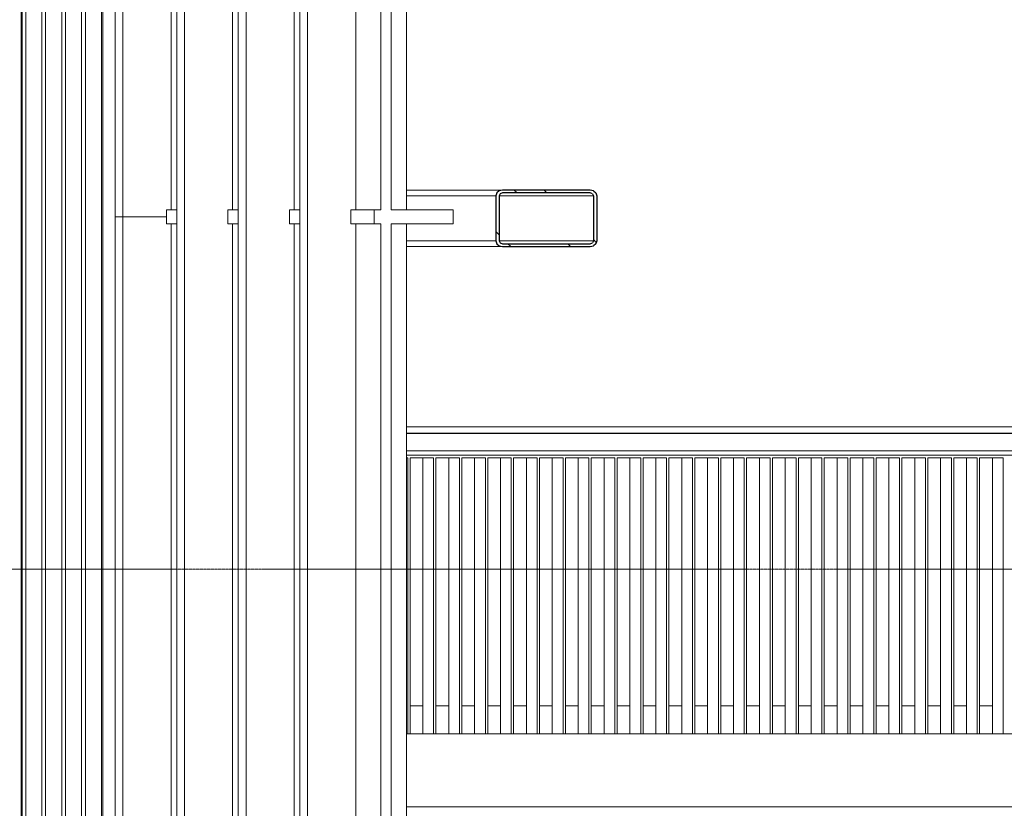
# Model space of a CAD drawing. Extents: x 0 to 92550, y 0 to 59400.
# Tile 16 of 105: x 14325 to 17818, y 14651 to 17450. Entities that reach past the tile are written whole.
import ezdxf
from ezdxf.xclip import XClip

# ---------------------------------------------------------------- set-up
doc = ezdxf.new("R2010")
doc.units = 0
doc.header["$MEASUREMENT"] = 0
doc.header["$XCLIPFRAME"] = 0
doc.linetypes.add('Streep-streepje', pattern=[1300, 1000, -100, 100, -100])
for name, color, linetype in [('ZZ 21 Vliesgevel', 7, 'Continuous'), ('ZZ 23 Vloeren ongeïsoleerd', 7, 'Continuous'), ('ZZ 28 HDC staalconstructies', 7, 'Continuous'), ('ZZ 34 Balustrades', 7, 'Continuous'), ('ZZ 41 Buitenwandafwerking gevelhout', 7, 'Continuous'), ('ZZ 52 Hemelwaterafvoeren', 7, 'Continuous')]:
    doc.layers.add(name, color=color, linetype=linetype)

# ---------------------------------------------------------------- blocks, each defined once
blk = doc.blocks.new('*X106')
at = {"layer": 'ZZ 41 Buitenwandafwerking gevelhout', "color": 7, "linetype": 'Continuous', "lineweight": 5, "ltscale": 0.01}
for p, q in [((14334.1, 17500), (14334.1, 17400)), ((14334.1, 17500), (14334.1, 17400)), ((14347.2, 17500), (14347.2, 17400)), ((14404.5, 17500), (14404.5, 17400)), ((14404.5, 17500), (14404.5, 17400)), ((14417.6, 17500), (14417.6, 17400)), ((14474.9, 17500), (14474.9, 17400)), ((14474.9, 17500), (14474.9, 17400)), ((14488, 17500), (14488, 17400)), ((14545.3, 17500), (14545.3, 17400)), ((14545.3, 17500), (14545.3, 17400)), ((14558.4, 17500), (14558.4, 17400)), ((14615.7, 17500), (14615.7, 17400)), ((14615.7, 17500), (14615.7, 17400)), ((14334.1, 17400), (14334.1, 17300)), ((14334.1, 17400), (14334.1, 17300)), ((14347.2, 17400), (14347.2, 17300)), ((14404.5, 17400), (14404.5, 17300)), ((14404.5, 17400), (14404.5, 17300)), ((14417.6, 17400), (14417.6, 17300)), ((14474.9, 17400), (14474.9, 17300)), ((14474.9, 17400), (14474.9, 17300)), ((14488, 17400), (14488, 17300)), ((14545.3, 17400), (14545.3, 17300)), ((14545.3, 17400), (14545.3, 17300)), ((14558.4, 17400), (14558.4, 17300)), ((14615.7, 17400), (14615.7, 17300)), ((14615.7, 17400), (14615.7, 17300)), ((14334.1, 17300), (14334.1, 17200)), ((14334.1, 17300), (14334.1, 17200)), ((14347.2, 17300), (14347.2, 17200)), ((14404.5, 17300), (14404.5, 17200)), ((14404.5, 17300), (14404.5, 17200)), ((14417.6, 17300), (14417.6, 17200)), ((14474.9, 17300), (14474.9, 17200)), ((14474.9, 17300), (14474.9, 17200)), ((14488, 17300), (14488, 17200)), ((14545.3, 17300), (14545.3, 17200)), ((14545.3, 17300), (14545.3, 17200)), ((14558.4, 17300), (14558.4, 17200)), ((14615.7, 17300), (14615.7, 17200)), ((14615.7, 17300), (14615.7, 17200)), ((14334.1, 17200), (14334.1, 17100)), ((14334.1, 17200), (14334.1, 17100)), ((14347.2, 17200), (14347.2, 17100)), ((14404.5, 17200), (14404.5, 17100)), ((14404.5, 17200), (14404.5, 17100)), ((14417.6, 17200), (14417.6, 17100)), ((14474.9, 17200), (14474.9, 17100)), ((14474.9, 17200), (14474.9, 17100)), ((14488, 17200), (14488, 17100)), ((14545.3, 17200), (14545.3, 17100)), ((14545.3, 17200), (14545.3, 17100)), ((14558.4, 17200), (14558.4, 17100)), ((14615.7, 17200), (14615.7, 17100)), ((14615.7, 17200), (14615.7, 17100)), ((14334.1, 17100), (14334.1, 17000)), ((14334.1, 17100), (14334.1, 17000)), ((14347.2, 17100), (14347.2, 17000)), ((14404.5, 17100), (14404.5, 17000)), ((14404.5, 17100), (14404.5, 17000)), ((14417.6, 17100), (14417.6, 17000)), ((14474.9, 17100), (14474.9, 17000)), ((14474.9, 17100), (14474.9, 17000)), ((14488, 17100), (14488, 17000)), ((14545.3, 17100), (14545.3, 17000)), ((14545.3, 17100), (14545.3, 17000)), ((14558.4, 17100), (14558.4, 17000)), ((14615.7, 17100), (14615.7, 17000)), ((14615.7, 17100), (14615.7, 17000)), ((14334.1, 17000), (14334.1, 16900)), ((14334.1, 17000), (14334.1, 16900)), ((14347.2, 17000), (14347.2, 16900)), ((14404.5, 17000), (14404.5, 16900)), ((14404.5, 17000), (14404.5, 16900)), ((14417.6, 17000), (14417.6, 16900)), ((14474.9, 17000), (14474.9, 16900)), ((14474.9, 17000), (14474.9, 16900)), ((14488, 17000), (14488, 16900)), ((14545.3, 17000), (14545.3, 16900)), ((14545.3, 17000), (14545.3, 16900)), ((14558.4, 17000), (14558.4, 16900)), ((14615.7, 17000), (14615.7, 16900)), ((14615.7, 17000), (14615.7, 16900)), ((14334.1, 16900), (14334.1, 16800)), ((14334.1, 16900), (14334.1, 16800)), ((14347.2, 16900), (14347.2, 16800)), ((14404.5, 16900), (14404.5, 16800)), ((14404.5, 16900), (14404.5, 16800)), ((14417.6, 16900), (14417.6, 16800)), ((14474.9, 16900), (14474.9, 16800)), ((14474.9, 16900), (14474.9, 16800)), ((14488, 16900), (14488, 16800)), ((14545.3, 16900), (14545.3, 16800)), ((14545.3, 16900), (14545.3, 16800)), ((14558.4, 16900), (14558.4, 16800)), ((14615.7, 16900), (14615.7, 16800)), ((14615.7, 16900), (14615.7, 16800)), ((14334.1, 16800), (14334.1, 16700)), ((14334.1, 16800), (14334.1, 16700)), ((14347.2, 16800), (14347.2, 16700)), ((14404.5, 16800), (14404.5, 16700)), ((14404.5, 16800), (14404.5, 16700)), ((14417.6, 16800), (14417.6, 16700)), ((14474.9, 16800), (14474.9, 16700)), ((14474.9, 16800), (14474.9, 16700)), ((14488, 16800), (14488, 16700)), ((14545.3, 16800), (14545.3, 16700)), ((14545.3, 16800), (14545.3, 16700)), ((14558.4, 16800), (14558.4, 16700)), ((14615.7, 16800), (14615.7, 16700)), ((14615.7, 16800), (14615.7, 16700)), ((14334.1, 16700), (14334.1, 16600)), ((14334.1, 16700), (14334.1, 16600)), ((14347.2, 16700), (14347.2, 16600)), ((14404.5, 16700), (14404.5, 16600)), ((14404.5, 16700), (14404.5, 16600)), ((14417.6, 16700), (14417.6, 16600)), ((14474.9, 16700), (14474.9, 16600)), ((14474.9, 16700), (14474.9, 16600)), ((14488, 16700), (14488, 16600)), ((14545.3, 16700), (14545.3, 16600)), ((14545.3, 16700), (14545.3, 16600)), ((14558.4, 16700), (14558.4, 16600)), ((14615.7, 16700), (14615.7, 16600)), ((14615.7, 16700), (14615.7, 16600)), ((14334.1, 16600), (14334.1, 16500)), ((14334.1, 16600), (14334.1, 16500)), ((14347.2, 16600), (14347.2, 16500)), ((14404.5, 16600), (14404.5, 16500)), ((14404.5, 16600), (14404.5, 16500)), ((14417.6, 16600), (14417.6, 16500)), ((14474.9, 16600), (14474.9, 16500)), ((14474.9, 16600), (14474.9, 16500)), ((14488, 16600), (14488, 16500)), ((14545.3, 16600), (14545.3, 16500)), ((14545.3, 16600), (14545.3, 16500)), ((14558.4, 16600), (14558.4, 16500)), ((14615.7, 16600), (14615.7, 16500)), ((14615.7, 16600), (14615.7, 16500)), ((14334.1, 16500), (14334.1, 16400)), ((14334.1, 16500), (14334.1, 16400)), ((14347.2, 16500), (14347.2, 16400)), ((14404.5, 16500), (14404.5, 16400)), ((14404.5, 16500), (14404.5, 16400)), ((14417.6, 16500), (14417.6, 16400)), ((14474.9, 16500), (14474.9, 16400)), ((14474.9, 16500), (14474.9, 16400)), ((14488, 16500), (14488, 16400)), ((14545.3, 16500), (14545.3, 16400)), ((14545.3, 16500), (14545.3, 16400)), ((14558.4, 16500), (14558.4, 16400)), ((14615.7, 16500), (14615.7, 16400)), ((14615.7, 16500), (14615.7, 16400)), ((14334.1, 16400), (14334.1, 16300)), ((14334.1, 16400), (14334.1, 16300)), ((14347.2, 16400), (14347.2, 16300)), ((14404.5, 16400), (14404.5, 16300)), ((14404.5, 16400), (14404.5, 16300)), ((14417.6, 16400), (14417.6, 16300)), ((14474.9, 16400), (14474.9, 16300)), ((14474.9, 16400), (14474.9, 16300)), ((14488, 16400), (14488, 16300)), ((14545.3, 16400), (14545.3, 16300)), ((14545.3, 16400), (14545.3, 16300)), ((14558.4, 16400), (14558.4, 16300)), ((14615.7, 16400), (14615.7, 16300)), ((14615.7, 16400), (14615.7, 16300)), ((14334.1, 16300), (14334.1, 16200)), ((14334.1, 16300), (14334.1, 16200)), ((14347.2, 16300), (14347.2, 16200)), ((14404.5, 16300), (14404.5, 16200)), ((14404.5, 16300), (14404.5, 16200)), ((14417.6, 16300), (14417.6, 16200)), ((14474.9, 16300), (14474.9, 16200)), ((14474.9, 16300), (14474.9, 16200)), ((14488, 16300), (14488, 16200)), ((14545.3, 16300), (14545.3, 16200)), ((14545.3, 16300), (14545.3, 16200)), ((14558.4, 16300), (14558.4, 16200)), ((14615.7, 16300), (14615.7, 16200)), ((14615.7, 16300), (14615.7, 16200)), ((14334.1, 16200), (14334.1, 16100)), ((14334.1, 16200), (14334.1, 16100)), ((14347.2, 16200), (14347.2, 16100)), ((14404.5, 16200), (14404.5, 16100)), ((14404.5, 16200), (14404.5, 16100)), ((14417.6, 16200), (14417.6, 16100)), ((14474.9, 16200), (14474.9, 16100)), ((14474.9, 16200), (14474.9, 16100)), ((14488, 16200), (14488, 16100)), ((14545.3, 16200), (14545.3, 16100)), ((14545.3, 16200), (14545.3, 16100)), ((14558.4, 16200), (14558.4, 16100)), ((14615.7, 16200), (14615.7, 16100)), ((14615.7, 16200), (14615.7, 16100)), ((14334.1, 16100), (14334.1, 16000)), ((14334.1, 16100), (14334.1, 16000)), ((14347.2, 16100), (14347.2, 16000)), ((14404.5, 16100), (14404.5, 16000)), ((14404.5, 16100), (14404.5, 16000)), ((14417.6, 16100), (14417.6, 16000)), ((14474.9, 16100), (14474.9, 16000)), ((14474.9, 16100), (14474.9, 16000)), ((14488, 16100), (14488, 16000)), ((14545.3, 16100), (14545.3, 16000)), ((14545.3, 16100), (14545.3, 16000)), ((14558.4, 16100), (14558.4, 16000)), ((14615.7, 16100), (14615.7, 16000)), ((14615.7, 16100), (14615.7, 16000)), ((14334.1, 16000), (14334.1, 15900)), ((14334.1, 16000), (14334.1, 15900)), ((14347.2, 16000), (14347.2, 15900)), ((14404.5, 16000), (14404.5, 15900)), ((14404.5, 16000), (14404.5, 15900)), ((14417.6, 16000), (14417.6, 15900)), ((14474.9, 16000), (14474.9, 15900)), ((14474.9, 16000), (14474.9, 15900)), ((14488, 16000), (14488, 15900)), ((14545.3, 16000), (14545.3, 15900)), ((14545.3, 16000), (14545.3, 15900)), ((14558.4, 16000), (14558.4, 15900)), ((14615.7, 16000), (14615.7, 15900)), ((14615.7, 16000), (14615.7, 15900)), ((14334.1, 15900), (14334.1, 15800)), ((14334.1, 15900), (14334.1, 15800)), ((14347.2, 15900), (14347.2, 15800)), ((14404.5, 15900), (14404.5, 15800)), ((14404.5, 15900), (14404.5, 15800)), ((14417.6, 15900), (14417.6, 15800)), ((14474.9, 15900), (14474.9, 15800)), ((14474.9, 15900), (14474.9, 15800)), ((14488, 15900), (14488, 15800)), ((14545.3, 15900), (14545.3, 15800)), ((14545.3, 15900), (14545.3, 15800)), ((14558.4, 15900), (14558.4, 15800)), ((14615.7, 15900), (14615.7, 15800)), ((14615.7, 15900), (14615.7, 15800)), ((14334.1, 15800), (14334.1, 15700)), ((14334.1, 15800), (14334.1, 15700)), ((14347.2, 15800), (14347.2, 15700)), ((14404.5, 15800), (14404.5, 15700)), ((14404.5, 15800), (14404.5, 15700)), ((14417.6, 15800), (14417.6, 15700)), ((14474.9, 15800), (14474.9, 15700)), ((14474.9, 15800), (14474.9, 15700)), ((14488, 15800), (14488, 15700)), ((14545.3, 15800), (14545.3, 15700)), ((14545.3, 15800), (14545.3, 15700)), ((14558.4, 15800), (14558.4, 15700)), ((14615.7, 15800), (14615.7, 15700)), ((14615.7, 15800), (14615.7, 15700)), ((14334.1, 15700), (14334.1, 15600)), ((14334.1, 15700), (14334.1, 15600)), ((14347.2, 15700), (14347.2, 15600)), ((14404.5, 15700), (14404.5, 15600)), ((14404.5, 15700), (14404.5, 15600)), ((14417.6, 15700), (14417.6, 15600)), ((14474.9, 15700), (14474.9, 15600)), ((14474.9, 15700), (14474.9, 15600)), ((14488, 15700), (14488, 15600)), ((14545.3, 15700), (14545.3, 15600)), ((14545.3, 15700), (14545.3, 15600)), ((14558.4, 15700), (14558.4, 15600)), ((14615.7, 15700), (14615.7, 15600)), ((14615.7, 15700), (14615.7, 15600)), ((14334.1, 15600), (14334.1, 15500)), ((14334.1, 15600), (14334.1, 15500)), ((14347.2, 15600), (14347.2, 15500)), ((14404.5, 15600), (14404.5, 15500)), ((14404.5, 15600), (14404.5, 15500)), ((14417.6, 15600), (14417.6, 15500)), ((14474.9, 15600), (14474.9, 15500)), ((14474.9, 15600), (14474.9, 15500)), ((14488, 15600), (14488, 15500)), ((14545.3, 15600), (14545.3, 15500)), ((14545.3, 15600), (14545.3, 15500)), ((14558.4, 15600), (14558.4, 15500)), ((14615.7, 15600), (14615.7, 15500)), ((14615.7, 15600), (14615.7, 15500))]:
    blk.add_line(p, q, dxfattribs=at)
blk = doc.blocks.new('*X132')
at = {"layer": 'ZZ 41 Buitenwandafwerking gevelhout', "color": 7, "linetype": 'Continuous', "lineweight": 5, "ltscale": 0.01}
for p, q in [((14334.1, 15500), (14334.1, 15400)), ((14334.1, 15500), (14334.1, 15400)), ((14347.2, 15500), (14347.2, 15400)), ((14404.5, 15500), (14404.5, 15400)), ((14404.5, 15500), (14404.5, 15400)), ((14417.6, 15500), (14417.6, 15400)), ((14474.9, 15500), (14474.9, 15400)), ((14474.9, 15500), (14474.9, 15400)), ((14488, 15500), (14488, 15400)), ((14545.3, 15500), (14545.3, 15400)), ((14545.3, 15500), (14545.3, 15400)), ((14558.4, 15500), (14558.4, 15400)), ((14615.7, 15500), (14615.7, 15400)), ((14615.7, 15500), (14615.7, 15400)), ((14334.1, 15400), (14334.1, 15300)), ((14334.1, 15400), (14334.1, 15300)), ((14347.2, 15400), (14347.2, 15300)), ((14404.5, 15400), (14404.5, 15300)), ((14404.5, 15400), (14404.5, 15300)), ((14417.6, 15400), (14417.6, 15300)), ((14474.9, 15400), (14474.9, 15300)), ((14474.9, 15400), (14474.9, 15300)), ((14488, 15400), (14488, 15300)), ((14545.3, 15400), (14545.3, 15300)), ((14545.3, 15400), (14545.3, 15300)), ((14558.4, 15400), (14558.4, 15300)), ((14615.7, 15400), (14615.7, 15300)), ((14615.7, 15400), (14615.7, 15300)), ((14334.1, 15300), (14334.1, 15200)), ((14334.1, 15300), (14334.1, 15200)), ((14347.2, 15300), (14347.2, 15200)), ((14404.5, 15300), (14404.5, 15200)), ((14404.5, 15300), (14404.5, 15200)), ((14417.6, 15300), (14417.6, 15200)), ((14474.9, 15300), (14474.9, 15200)), ((14474.9, 15300), (14474.9, 15200)), ((14488, 15300), (14488, 15200)), ((14545.3, 15300), (14545.3, 15200)), ((14545.3, 15300), (14545.3, 15200)), ((14558.4, 15300), (14558.4, 15200)), ((14615.7, 15300), (14615.7, 15200)), ((14615.7, 15300), (14615.7, 15200)), ((14334.1, 15200), (14334.1, 15100)), ((14334.1, 15200), (14334.1, 15100)), ((14347.2, 15200), (14347.2, 15100)), ((14404.5, 15200), (14404.5, 15100)), ((14404.5, 15200), (14404.5, 15100)), ((14417.6, 15200), (14417.6, 15100)), ((14474.9, 15200), (14474.9, 15100)), ((14474.9, 15200), (14474.9, 15100)), ((14488, 15200), (14488, 15100)), ((14545.3, 15200), (14545.3, 15100)), ((14545.3, 15200), (14545.3, 15100)), ((14558.4, 15200), (14558.4, 15100)), ((14615.7, 15200), (14615.7, 15100)), ((14615.7, 15200), (14615.7, 15100)), ((14334.1, 15100), (14334.1, 15000)), ((14334.1, 15100), (14334.1, 15000)), ((14347.2, 15100), (14347.2, 15000)), ((14404.5, 15100), (14404.5, 15000)), ((14404.5, 15100), (14404.5, 15000)), ((14417.6, 15100), (14417.6, 15000)), ((14474.9, 15100), (14474.9, 15000)), ((14474.9, 15100), (14474.9, 15000)), ((14488, 15100), (14488, 15000)), ((14545.3, 15100), (14545.3, 15000)), ((14545.3, 15100), (14545.3, 15000)), ((14558.4, 15100), (14558.4, 15000)), ((14615.7, 15100), (14615.7, 15000)), ((14615.7, 15100), (14615.7, 15000)), ((14334.1, 15000), (14334.1, 14900)), ((14334.1, 15000), (14334.1, 14900)), ((14347.2, 15000), (14347.2, 14900)), ((14404.5, 15000), (14404.5, 14900)), ((14404.5, 15000), (14404.5, 14900)), ((14417.6, 15000), (14417.6, 14900)), ((14474.9, 15000), (14474.9, 14900)), ((14474.9, 15000), (14474.9, 14900)), ((14488, 15000), (14488, 14900)), ((14545.3, 15000), (14545.3, 14900)), ((14545.3, 15000), (14545.3, 14900)), ((14558.4, 15000), (14558.4, 14900)), ((14615.7, 15000), (14615.7, 14900)), ((14615.7, 15000), (14615.7, 14900)), ((14334.1, 14900), (14334.1, 14800)), ((14334.1, 14900), (14334.1, 14800)), ((14347.2, 14900), (14347.2, 14800)), ((14404.5, 14900), (14404.5, 14800)), ((14404.5, 14900), (14404.5, 14800)), ((14417.6, 14900), (14417.6, 14800)), ((14474.9, 14900), (14474.9, 14800)), ((14474.9, 14900), (14474.9, 14800)), ((14488, 14900), (14488, 14800)), ((14545.3, 14900), (14545.3, 14800)), ((14545.3, 14900), (14545.3, 14800)), ((14558.4, 14900), (14558.4, 14800)), ((14615.7, 14900), (14615.7, 14800)), ((14615.7, 14900), (14615.7, 14800)), ((14334.1, 14800), (14334.1, 14700)), ((14334.1, 14800), (14334.1, 14700)), ((14347.2, 14800), (14347.2, 14700)), ((14404.5, 14800), (14404.5, 14700)), ((14404.5, 14800), (14404.5, 14700)), ((14417.6, 14800), (14417.6, 14700)), ((14474.9, 14800), (14474.9, 14700)), ((14474.9, 14800), (14474.9, 14700)), ((14488, 14800), (14488, 14700)), ((14545.3, 14800), (14545.3, 14700)), ((14545.3, 14800), (14545.3, 14700)), ((14558.4, 14800), (14558.4, 14700)), ((14615.7, 14800), (14615.7, 14700)), ((14615.7, 14800), (14615.7, 14700)), ((14334.1, 14700), (14334.1, 14600)), ((14334.1, 14700), (14334.1, 14600)), ((14347.2, 14700), (14347.2, 14600)), ((14404.5, 14700), (14404.5, 14600)), ((14404.5, 14700), (14404.5, 14600)), ((14417.6, 14700), (14417.6, 14600)), ((14474.9, 14700), (14474.9, 14600)), ((14474.9, 14700), (14474.9, 14600)), ((14488, 14700), (14488, 14600)), ((14545.3, 14700), (14545.3, 14600)), ((14545.3, 14700), (14545.3, 14600)), ((14558.4, 14700), (14558.4, 14600)), ((14615.7, 14700), (14615.7, 14600)), ((14615.7, 14700), (14615.7, 14600)), ((14334.1, 14600), (14334.1, 14500)), ((14334.1, 14600), (14334.1, 14500)), ((14347.2, 14600), (14347.2, 14500)), ((14404.5, 14600), (14404.5, 14500)), ((14404.5, 14600), (14404.5, 14500)), ((14417.6, 14600), (14417.6, 14500)), ((14474.9, 14600), (14474.9, 14500)), ((14474.9, 14600), (14474.9, 14500)), ((14488, 14600), (14488, 14500)), ((14545.3, 14600), (14545.3, 14500)), ((14545.3, 14600), (14545.3, 14500)), ((14558.4, 14600), (14558.4, 14500)), ((14615.7, 14600), (14615.7, 14500)), ((14615.7, 14600), (14615.7, 14500)), ((14334.1, 14500), (14334.1, 14400)), ((14334.1, 14500), (14334.1, 14400)), ((14347.2, 14500), (14347.2, 14400)), ((14404.5, 14500), (14404.5, 14400)), ((14404.5, 14500), (14404.5, 14400)), ((14417.6, 14500), (14417.6, 14400)), ((14474.9, 14500), (14474.9, 14400)), ((14474.9, 14500), (14474.9, 14400)), ((14488, 14500), (14488, 14400)), ((14545.3, 14500), (14545.3, 14400)), ((14545.3, 14500), (14545.3, 14400)), ((14558.4, 14500), (14558.4, 14400)), ((14615.7, 14500), (14615.7, 14400)), ((14615.7, 14500), (14615.7, 14400)), ((14334.1, 14400), (14334.1, 14300)), ((14334.1, 14400), (14334.1, 14300)), ((14347.2, 14400), (14347.2, 14300)), ((14404.5, 14400), (14404.5, 14300)), ((14404.5, 14400), (14404.5, 14300)), ((14417.6, 14400), (14417.6, 14300)), ((14474.9, 14400), (14474.9, 14300)), ((14474.9, 14400), (14474.9, 14300)), ((14488, 14400), (14488, 14300)), ((14545.3, 14400), (14545.3, 14300)), ((14545.3, 14400), (14545.3, 14300)), ((14558.4, 14400), (14558.4, 14300)), ((14615.7, 14400), (14615.7, 14300)), ((14615.7, 14400), (14615.7, 14300)), ((14334.1, 14300), (14334.1, 14250)), ((14334.1, 14300), (14334.1, 14250)), ((14347.2, 14300), (14347.2, 14250)), ((14404.5, 14300), (14404.5, 14250)), ((14404.5, 14300), (14404.5, 14250)), ((14417.6, 14300), (14417.6, 14250)), ((14474.9, 14300), (14474.9, 14250)), ((14474.9, 14300), (14474.9, 14250)), ((14488, 14300), (14488, 14250)), ((14545.3, 14300), (14545.3, 14250)), ((14545.3, 14300), (14545.3, 14250)), ((14558.4, 14300), (14558.4, 14250)), ((14615.7, 14300), (14615.7, 14250)), ((14615.7, 14300), (14615.7, 14250))]:
    blk.add_line(p, q, dxfattribs=at)
blk = doc.blocks.new('Drawing_2_2', base_point=(5738.9, 11700))
at = {"layer": 'ZZ 28 HDC staalconstructies', "linetype": 'Continuous', "lineweight": 0, "true_color": 0x000000}
h = blk.add_hatch(dxfattribs=at)
h.set_pattern_fill('515_Staal_0002', color=18, style=0, pattern_type=2)
h.set_pattern_definition([(135, (5738.87, 11700), (159.099, 159.099), []), (135, (5685.83, 11646.97), (159.099, 159.099), [])])
h.paths.add_polyline_path([(16369.6, 16835), (16360.8, 16842.3), (16348.9, 16845), (16038.6, 16845), (16026.7, 16842.3), (16018, 16835), (16014.8, 16825), (16014.8, 16665), (16018, 16655), (16026.7, 16647.7), (16038.6, 16645), (16348.9, 16645), (16360.8, 16647.7), (16369.6, 16655), (16372.8, 16665), (16372.8, 16825)])
h.paths.add_polyline_path([(16348.9, 16835), (16357.3, 16832.1), (16360.8, 16825), (16360.8, 16665), (16357.3, 16657.9), (16348.9, 16655), (16038.6, 16655), (16030.2, 16657.9), (16026.7, 16665), (16026.7, 16825), (16030.2, 16832.1), (16038.6, 16835)], flags=0)
at = {"layer": 'ZZ 21 Vliesgevel', "color": 7, "linetype": 'Continuous', "lineweight": 9, "ltscale": 0.01}
for p, q in [((15606.7, 18338.3), (15606.7, 16775)), ((15643.7, 18342.7), (15643.7, 16775)), ((15582.8, 16775), (15582.8, 16725)), ((15606.7, 16775), (15582.8, 16775)), ((15863.2, 16775), (15643.7, 16775)), ((15863.2, 16775), (15863.2, 16725)), ((15606.7, 16725), (15582.8, 16725)), ((15606.7, 16725), (15606.7, 14250)), ((15863.2, 16725), (15643.7, 16725)), ((15643.7, 16725), (15643.7, 14250))]:
    blk.add_line(p, q, dxfattribs=at)
at = {"layer": 'ZZ 21 Vliesgevel', "color": 7, "linetype": 'Continuous', "lineweight": 5, "ltscale": 0.01}
for p, q in [((15319.4, 16750), (15319.4, 18291.7)), ((15346.6, 16750), (15346.6, 18302.6)), ((15517.6, 18302.6), (15517.6, 16775)), ((15697.8, 16775), (15697.8, 18302.6)), ((15101.1, 16750), (15101.1, 18204.4)), ((15128.4, 16750), (15128.4, 18215.3)), ((15299.3, 18215.3), (15299.3, 16775)), ((14882.8, 16750), (14882.8, 18117.1)), ((14910.1, 16750), (14910.1, 18128)), ((15081, 18128), (15081, 16775)), ((14664.5, 16750), (14664.5, 18029.8)), ((14691.8, 16750), (14691.8, 18040.7)), ((14862.8, 18040.7), (14862.8, 16775)), ((14846, 16725), (14846, 16775)), ((14882.8, 16775), (14846, 16775)), ((15064.3, 16725), (15064.3, 16775)), ((15101.1, 16775), (15064.3, 16775)), ((15282.6, 16725), (15282.6, 16775)), ((15319.4, 16775), (15282.6, 16775)), ((15500.8, 16725), (15500.8, 16775)), ((15582.8, 16775), (15500.8, 16775)), ((14664.5, 14225), (14664.5, 16750)), ((14691.8, 16750), (14664.5, 16750)), ((14691.8, 14225), (14691.8, 16750)), ((14846, 16750), (14691.8, 16750)), ((14882.8, 14225), (14882.8, 16750)), ((14910.1, 14225), (14910.1, 16750)), ((15101.1, 14225), (15101.1, 16750)), ((15128.4, 14225), (15128.4, 16750)), ((15319.4, 14225), (15319.4, 16750)), ((15346.6, 14225), (15346.6, 16750)), ((14882.8, 16725), (14846, 16725)), ((14862.8, 16725), (14862.8, 14250)), ((15101.1, 16725), (15064.3, 16725)), ((15081, 16725), (15081, 14250)), ((15319.4, 16725), (15282.6, 16725)), ((15299.3, 16725), (15299.3, 14250)), ((15582.8, 16725), (15500.8, 16725)), ((15517.6, 16725), (15517.6, 14250)), ((15697.8, 14250), (15697.8, 16725))]:
    blk.add_line(p, q, dxfattribs=at)
at = {"layer": 'ZZ 23 Vloeren ongeïsoleerd', "color": 7, "linetype": 'Continuous', "lineweight": 5, "ltscale": 0.01}
blk.add_line((15697.8, 14916), (18566.7, 14916), dxfattribs=at)
at = {"layer": 'ZZ 28 HDC staalconstructies', "color": 7, "linetype": 'Continuous', "lineweight": 5, "ltscale": 0.01}
for p, q in [((15697.8, 16845), (16038.6, 16845)), ((15697.8, 16825), (16014.8, 16825)), ((16026.7, 16825), (16360.8, 16825)), ((15697.8, 16665), (16014.8, 16665)), ((16026.7, 16665), (16360.8, 16665)), ((15697.8, 16645), (16038.6, 16645)), ((15697.8, 14656), (18566.7, 14656))]:
    blk.add_line(p, q, dxfattribs=at)
at = {"layer": 'ZZ 28 HDC staalconstructies', "color": 7, "linetype": 'Continuous', "lineweight": 25, "ltscale": 0.01}
for p, q in [((16026.7, 16842.3), (16018, 16835)), ((16360.8, 16842.3), (16369.6, 16835)), ((16030.2, 16832.1), (16026.7, 16825)), ((16026.7, 16825), (16026.7, 16665)), ((16357.3, 16832.1), (16360.8, 16825)), ((16360.8, 16825), (16360.8, 16665)), ((16026.7, 16665), (16030.2, 16657.9)), ((16360.8, 16665), (16357.3, 16657.9)), ((16018, 16655), (16026.7, 16647.7)), ((16369.6, 16655), (16360.8, 16647.7))]:
    blk.add_line(p, q, dxfattribs=at)
at = {"layer": 'ZZ 28 HDC staalconstructies', "color": 7, "linetype": 'Continuous', "lineweight": 25, "ltscale": 0.01, "flags": 128}
for points in [[(16360.8, 16842.3), (16348.9, 16845), (16038.6, 16845), (16026.7, 16842.3)], [(16018, 16835), (16014.8, 16825), (16014.8, 16665), (16018, 16655)], [(16357.3, 16832.1), (16348.9, 16835), (16038.6, 16835), (16030.2, 16832.1)], [(16369.6, 16835), (16372.8, 16825), (16372.8, 16665), (16369.6, 16655)], [(16026.7, 16647.7), (16038.6, 16645), (16348.9, 16645), (16360.8, 16647.7)], [(16030.2, 16657.9), (16038.6, 16655), (16348.9, 16655), (16357.3, 16657.9)]]:
    blk.add_lwpolyline(points, dxfattribs=at)
at = {"layer": 'ZZ 34 Balustrades', "color": 7, "linetype": 'Continuous', "lineweight": 5, "ltscale": 0.01}
for p, q in [((18447, 16005), (15697.8, 16005)), ((18465.5, 15982.3), (15697.8, 15982.3)), ((18465.5, 15982), (15697.8, 15982)), ((18465.5, 15920), (15697.8, 15920)), ((15697.8, 15905), (18465.5, 15905)), ((15697.8, 15895), (15701.9, 15895)), ((15701.9, 14916), (15701.9, 15895)), ((15710.3, 15895), (15793.8, 15895)), ((15710.3, 14916), (15710.3, 15895)), ((15755.6, 14916), (15755.6, 15895)), ((15793.8, 14916), (15793.8, 15895)), ((15802.2, 15895), (15885.6, 15895)), ((15802.2, 14916), (15802.2, 15895)), ((15847.4, 14916), (15847.4, 15895)), ((15885.6, 14916), (15885.6, 15895)), ((15894, 15895), (15977.5, 15895)), ((15894, 14916), (15894, 15895)), ((15939.3, 14916), (15939.3, 15895)), ((15977.5, 14916), (15977.5, 15895)), ((15985.8, 15895), (16069.3, 15895)), ((15985.8, 14916), (15985.8, 15895)), ((16031.1, 14916), (16031.1, 15895)), ((16069.3, 14916), (16069.3, 15895)), ((16077.7, 15895), (16161.1, 15895)), ((16077.7, 14916), (16077.7, 15895)), ((16122.9, 14916), (16122.9, 15895)), ((16161.1, 14916), (16161.1, 15895)), ((16169.5, 15895), (16253, 15895)), ((16169.5, 14916), (16169.5, 15895)), ((16214.8, 14916), (16214.8, 15895)), ((16253, 14916), (16253, 15895)), ((16261.4, 15895), (16344.8, 15895)), ((16261.4, 14916), (16261.4, 15895)), ((16306.6, 14916), (16306.6, 15895)), ((16344.8, 14916), (16344.8, 15895)), ((16353.2, 15895), (16436.7, 15895)), ((16353.2, 14916), (16353.2, 15895)), ((16398.5, 14916), (16398.5, 15895)), ((16436.7, 14916), (16436.7, 15895)), ((16445, 15895), (16528.5, 15895)), ((16445, 14916), (16445, 15895)), ((16490.3, 14916), (16490.3, 15895)), ((16528.5, 14916), (16528.5, 15895)), ((16536.9, 15895), (16620.3, 15895)), ((16536.9, 14916), (16536.9, 15895)), ((16582.1, 14916), (16582.1, 15895)), ((16620.3, 14916), (16620.3, 15895)), ((16628.7, 15895), (16712.2, 15895)), ((16628.7, 14916), (16628.7, 15895)), ((16674, 14916), (16674, 15895)), ((16712.2, 14916), (16712.2, 15895)), ((16720.6, 15895), (16804, 15895)), ((16720.6, 14916), (16720.6, 15895)), ((16765.8, 14916), (16765.8, 15895)), ((16804, 14916), (16804, 15895)), ((16812.4, 15895), (16895.8, 15895)), ((16812.4, 14916), (16812.4, 15895)), ((16857.7, 14916), (16857.7, 15895)), ((16895.8, 14916), (16895.8, 15895)), ((16904.2, 15895), (16987.7, 15895)), ((16904.2, 14916), (16904.2, 15895)), ((16949.5, 14916), (16949.5, 15895)), ((16987.7, 14916), (16987.7, 15895)), ((16996.1, 15895), (17079.5, 15895)), ((16996.1, 14916), (16996.1, 15895)), ((17041.3, 14916), (17041.3, 15895)), ((17079.5, 14916), (17079.5, 15895)), ((17087.9, 15895), (17171.4, 15895)), ((17087.9, 14916), (17087.9, 15895)), ((17133.2, 14916), (17133.2, 15895)), ((17171.4, 14916), (17171.4, 15895)), ((17179.7, 15895), (17263.2, 15895)), ((17179.7, 14916), (17179.7, 15895)), ((17225, 14916), (17225, 15895)), ((17263.2, 14916), (17263.2, 15895)), ((17271.6, 15895), (17355, 15895)), ((17271.6, 14916), (17271.6, 15895)), ((17316.8, 14916), (17316.8, 15895)), ((17355, 14916), (17355, 15895)), ((17363.4, 15895), (17446.9, 15895)), ((17363.4, 14916), (17363.4, 15895)), ((17408.7, 14916), (17408.7, 15895)), ((17446.9, 14916), (17446.9, 15895)), ((17455.3, 15895), (17538.7, 15895)), ((17455.3, 14916), (17455.3, 15895)), ((17500.5, 14916), (17500.5, 15895)), ((17538.7, 14916), (17538.7, 15895)), ((17547.1, 15895), (17630.6, 15895)), ((17547.1, 14916), (17547.1, 15895)), ((17592.4, 14916), (17592.4, 15895)), ((17630.6, 14916), (17630.6, 15895)), ((17638.9, 15895), (17722.4, 15895)), ((17638.9, 14916), (17638.9, 15895)), ((17684.2, 14916), (17684.2, 15895)), ((17722.4, 14916), (17722.4, 15895)), ((17730.8, 15895), (17814.2, 15895)), ((17730.8, 14916), (17730.8, 15895)), ((17776, 14916), (17776, 15895)), ((17814.2, 14916), (17814.2, 15895)), ((15755.6, 15015), (15710.3, 15015)), ((15847.4, 15015), (15802.2, 15015)), ((15939.3, 15015), (15894, 15015)), ((16031.1, 15015), (15985.8, 15015)), ((16122.9, 15015), (16077.7, 15015)), ((16214.8, 15015), (16169.5, 15015)), ((16306.6, 15015), (16261.4, 15015)), ((16398.5, 15015), (16353.2, 15015)), ((16490.3, 15015), (16445, 15015)), ((16582.1, 15015), (16536.9, 15015)), ((16674, 15015), (16628.7, 15015)), ((16765.8, 15015), (16720.6, 15015)), ((16857.7, 15015), (16812.4, 15015)), ((16949.5, 15015), (16904.2, 15015)), ((17041.3, 15015), (16996.1, 15015)), ((17133.2, 15015), (17087.9, 15015)), ((17225, 15015), (17179.7, 15015)), ((17316.8, 15015), (17271.6, 15015)), ((17408.7, 15015), (17363.4, 15015)), ((17500.5, 15015), (17455.3, 15015)), ((17592.4, 15015), (17547.1, 15015)), ((17684.2, 15015), (17638.9, 15015)), ((17776, 15015), (17730.8, 15015))]:
    blk.add_line(p, q, dxfattribs=at)
at = {"layer": 'ZZ 41 Buitenwandafwerking gevelhout', "color": 7, "linetype": 'Continuous', "lineweight": 5, "ltscale": 0.01}
for q in [(14620.5, 18083.9), (14620.5, 14250)]:
    blk.add_line((14620.5, 15500), q, dxfattribs=at)
at = {"layer": 'ZZ 41 Buitenwandafwerking gevelhout', "color": 7, "linetype": 'Streep-streepje', "lineweight": 15, "ltscale": 0.01}
blk.add_line((7788.9, 15500), (62238.9, 15500), dxfattribs=at)
at = {"layer": 'ZZ 52 Hemelwaterafvoeren', "color": 7, "linetype": 'Continuous', "lineweight": 5, "ltscale": 0.01}
blk.add_line((14330.6, 19877.3), (14330.6, 11600), dxfattribs=at)
at = {"layer": 'ZZ 41 Buitenwandafwerking gevelhout', "color": 7, "linetype": 'Continuous', "lineweight": 25, "ltscale": 0.01}
for name in ['*X106', '*X132']:
    blk.add_blockref(name, (0, 0), dxfattribs=at)

msp = doc.modelspace()

# ---------------------------------------------------------------- block references
at = {"color": 7, "linetype": 'Continuous', "lineweight": 25, "ltscale": 0.01}
ref = msp.add_blockref('Drawing_2_2', (5738.9, 11700), dxfattribs=at)
XClip(ref).set_block_clipping_path([(7788.8666666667, 8700), (63337.9746950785, 24700)])

doc.saveas('drawing.dxf')
